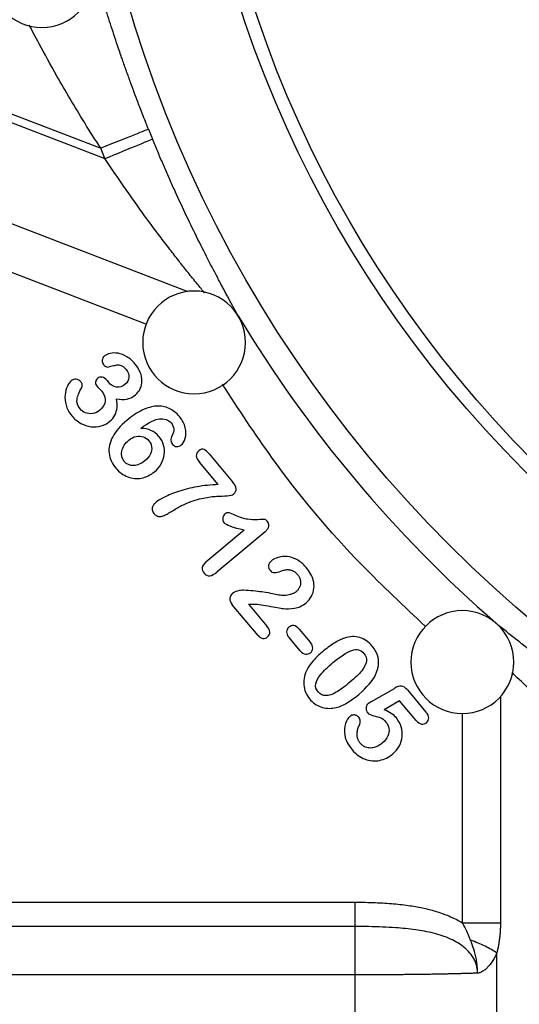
# Model space of a CAD drawing. Header units: inches. Extents: x 0.6 to 16.3, y 0.2 to 11.5.
# Tile 30 of 37: x 11 to 11.8, y 5.6 to 7.1. Entities that reach past the tile are written whole.
import ezdxf

# ---------------------------------------------------------------- set-up
doc = ezdxf.new("R2010")
doc.units = ezdxf.units.IN
doc.header["$MEASUREMENT"] = 0
doc.styles.add('SLDTEXTSTYLE0', font='TXT', dxfattribs={"width": 0.75})
doc.dimstyles.new('SLDDIMSTYLE0', dxfattribs={"dimtxt": 0.137795, "dimasz": 0.14, "dimexe": 0, "dimexo": 0.0625, "dimgap": 0.034449, "dimtad": 0, "dimdec": 1, "dimlfac": 1.5, "dimrnd": 1e-09, "dimzin": 12, "dimdsep": 46, "dimtxsty": 'SLDTEXTSTYLE0', "dimblk1": 'CLOSED', "dimblk2": 'CLOSED', "dimsah": 1, "dimcen": 0.09, "dimadec": 0, "dimazin": 3, "dimtfac": 1, "dimtdec": 1, "dimtofl": 0, "dimtmove": 0, "dimatfit": 3, "dimldrblk": 'CLOSED', "dimfxl": 0, "dimfrac": 2, "dimtolj": 1, "dimtzin": 12, "dimarcsym": 0})

# ---------------------------------------------------------------- blocks, each defined once
blk = doc.blocks.new('_Closed')
at = {"color": 0, "linetype": 'ByBlock', "lineweight": -2}
for p, q in [((-1, 0.166667), (0, 0)), ((-1, 0.166667), (-1, -0.166667)), ((0, 0), (-1, -0.166667)), ((0, 0), (-1, 0))]:
    blk.add_line(p, q, dxfattribs=at)
blk = doc.blocks.new('_D_6')
at = {"color": 7, "linetype": 'Continuous', "lineweight": 0}
for p, q in [((10.1036, 6.0933), (10.1036, 3.5073)), ((12.2565, 5.0879), (12.2565, 3.5073)), ((10.9031, 3.7452), (10.8612, 3.7452)), ((10.8612, 3.7452), (10.8612, 3.5264)), ((11.1068, 3.7452), (11.1488, 3.7452)), ((11.1488, 3.7452), (11.1488, 3.5264)), ((10.1036, 3.5467), (10.7403, 3.5467)), ((12.2565, 3.5467), (11.2696, 3.5467)), ((10.8612, 3.5264), (10.9031, 3.5264)), ((11.1488, 3.5264), (11.1068, 3.5264))]:
    blk.add_line(p, q, dxfattribs=at)
at = {"color": 7, "linetype": 'Continuous', "lineweight": 18, "xscale": 0.14, "yscale": 0.14, "rotation": 180.0000000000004}
blk.add_blockref('_Closed', (10.1036, 3.5467, -0.5446), dxfattribs=at)
at = {"color": 7, "linetype": 'Continuous', "lineweight": 18, "xscale": 0.14, "yscale": 0.14}
blk.add_blockref('_Closed', (12.2565, 3.5467, -0.5446), dxfattribs=at)
at = {"color": 7, "linetype": 'Continuous', "lineweight": 18, "char_height": 0.1378, "attachment_point": 1, "style": 'SLDTEXTSTYLE0'}
for s, insert in [('82', (10.9031, 3.7041)), ('3.2', (10.8777, 3.4979))]:
    blk.add_mtext(s, dxfattribs=dict(at, insert=insert))

msp = doc.modelspace()

# ---------------------------------------------------------------- linework, layer by layer
at = {"color": 7, "linetype": 'Continuous', "lineweight": 25}
for p, q in [((10.677, 7.1112), (11.1543, 6.928)), ((10.8841, 7.0182), (11.1608, 6.912)), ((11.1608, 6.912), (11.1543, 6.928)), ((11.1643, 6.5666), (11.1666, 6.5639)), ((11.3231, 6.4523), (11.3595, 6.4089)), ((11.337, 6.4046), (11.3078, 6.4395)), ((11.3181, 6.2843), (11.3774, 6.3341)), ((11.4101, 6.3313), (11.3355, 6.2688)), ((11.3991, 6.1698), (11.359, 6.2177)), ((11.3844, 6.2185), (11.4129, 6.1845)), ((11.4631, 6.1798), (11.4803, 6.1593)), ((11.4647, 6.1461), (11.4474, 6.1667)), ((11.5754, 6.0669), (11.6112, 6.0875)), ((11.6315, 6.0851), (11.6603, 6.0507)), ((11.6194, 6.0684), (11.5952, 6.0543)), ((11.6453, 6.0375), (11.6194, 6.0684)), ((10.8824, 5.7547), (11.5501, 5.7547)), ((11.5501, 5.717), (10.8707, 5.717)), ((11.7706, 5.0929), (11.7706, 5.6759)), ((11.5501, 5.6416), (10.7451, 5.6416)), ((11.5501, 5.0952), (11.5501, 5.6416))]:
    msp.add_line(p, q, dxfattribs=at)
at = {"color": 8, "linetype": 'Continuous', "lineweight": 25}
for p, q in [((10.9789, 6.8246), (11.2896, 6.7053)), ((10.9925, 6.7438), (11.2254, 6.6544)), ((11.7762, 6.0747), (11.7762, 5.7228)), ((11.717, 5.7228), (11.717, 6.049))]:
    msp.add_line(p, q, dxfattribs=at)
at = {"color": 7, "linetype": 'Continuous', "lineweight": 25}
for radius in [1.9709, 1.8063, 1.7857]:
    msp.add_circle((13.0899, 7.7044), radius, dxfattribs=at)
for centre, radius, start, end in [((11.0627, 7.196), 0.08, 180, 0), ((13.0899, 7.7044), 2.0055, 201.8575, 202.3311), ((11.2996, 6.6259), 0.08, 0, 180), ((13.0899, 7.7044), 2.01, 211.0653, 228.9387), ((11.2996, 6.6259), 0.08, 180, 0), ((11.717, 6.1285), 0.08, 0, 180), ((11.717, 6.1285), 0.08, 180, 0)]:
    msp.add_arc(centre, radius, start, end, dxfattribs=at)
for points, knots in [([(11.2286, 6.9577), (11.2274, 6.9607), (11.2246, 6.9676), (11.2205, 6.9782), (11.2163, 6.989), (11.2116, 7.0011), (11.2065, 7.0147), (11.2005, 7.0311), (11.1954, 7.0453), (11.1912, 7.0571), (11.1882, 7.0653), (11.1852, 7.0741), (11.1812, 7.0858), (11.1743, 7.1064), (11.1681, 7.1258), (11.163, 7.1416), (11.1607, 7.1489), (11.1583, 7.1565), (11.1552, 7.1665), (11.1519, 7.177), (11.1492, 7.186), (11.1471, 7.1929), (11.145, 7.1997), (11.1426, 7.2076), (11.1411, 7.2127), (11.1402, 7.2154)], [0, 0, 0, 0, 0.030804, 0.070675, 0.108299, 0.141651, 0.194993, 0.24837, 0.310626, 0.341736, 0.372838, 0.397416, 0.435025, 0.497206, 0.621749, 0.653024, 0.684378, 0.70951, 0.747277, 0.810334, 0.848453, 0.873494, 0.909894, 0.952102, 1, 1, 1, 1]), ([(11.3681, 6.6672), (11.3673, 6.6687), (11.3656, 6.6717), (11.363, 6.6766), (11.3603, 6.6816), (11.3574, 6.6869), (11.3544, 6.6924), (11.3513, 6.6981), (11.3481, 6.7041), (11.3448, 6.7103), (11.3413, 6.7167), (11.3336, 6.7313), (11.321, 6.7555), (11.3035, 6.7902), (11.2857, 6.8268), (11.2712, 6.8583), (11.2597, 6.884), (11.2512, 6.9034), (11.2429, 6.9228), (11.2375, 6.9359), (11.2348, 6.9424)], [0, 0, 0, 0, 0.023907, 0.048054, 0.072466, 0.09717, 0.122188, 0.147545, 0.173262, 0.199361, 0.225862, 0.252784, 0.375526, 0.503009, 0.6268, 0.751729, 0.814322, 0.876471, 0.938316, 1, 1, 1, 1]), ([(11.1602, 6.6049), (11.1579, 6.603), (11.1567, 6.6007), (11.1563, 6.5954), (11.1569, 6.5933), (11.1584, 6.5916)], [-2, -2, -2, -2, -1, -1, 0, 0, 0, 0]), ([(11.2079, 6.5923), (11.2039, 6.5971), (11.1996, 6.6009), (11.1903, 6.6064), (11.1857, 6.6082), (11.1768, 6.6097), (11.1727, 6.6096), (11.1654, 6.6081), (11.1625, 6.6068), (11.1602, 6.6049)], [-4, -4, -4, -4, -3, -3, -2, -2, -1, -1, 0, 0, 0, 0]), ([(11.1584, 6.5916), (11.1596, 6.5901), (11.161, 6.5889), (11.1639, 6.5875), (11.1652, 6.5874), (11.1665, 6.5877)], [-2, -2, -2, -2, -1, -1, 0, 0, 0, 0]), ([(11.1665, 6.5877), (11.1688, 6.5884), (11.1713, 6.5891), (11.1766, 6.5905), (11.179, 6.5908), (11.1831, 6.591), (11.1852, 6.5904), (11.1896, 6.5882), (11.1918, 6.5863), (11.194, 6.5837)], [-4, -4, -4, -4, -3, -3, -2, -2, -1, -1, 0, 0, 0, 0]), ([(11.2082, 6.5442), (11.2115, 6.547), (11.2141, 6.5503), (11.2176, 6.5577), (11.2185, 6.5617), (11.2185, 6.5704), (11.2176, 6.5749), (11.2141, 6.5838), (11.2114, 6.5881), (11.2079, 6.5923)], [-4, -4, -4, -4, -3, -3, -2, -2, -1, -1, 0, 0, 0, 0]), ([(11.194, 6.5837), (11.1972, 6.5798), (11.1986, 6.5757), (11.1977, 6.567), (11.1958, 6.5635), (11.1925, 6.5607)], [-2, -2, -2, -2, -1, -1, 0, 0, 0, 0]), ([(11.1081, 6.566), (11.1062, 6.5643), (11.1043, 6.5616), (11.1005, 6.5538), (11.0993, 6.5493), (11.0982, 6.5392), (11.0987, 6.5339), (11.1019, 6.5225), (11.1049, 6.5171), (11.1092, 6.5119)], [-4, -4, -4, -4, -3, -3, -2, -2, -1, -1, 0, 0, 0, 0]), ([(11.1236, 6.5645), (11.1216, 6.5669), (11.1192, 6.5683), (11.1134, 6.5689), (11.1106, 6.5681), (11.1081, 6.566)], [-2, -2, -2, -2, -1, -1, 0, 0, 0, 0]), ([(11.1247, 6.5556), (11.1255, 6.5569), (11.1258, 6.5584), (11.1253, 6.5618), (11.1246, 6.5633), (11.1236, 6.5645)], [-2, -2, -2, -2, -1, -1, 0, 0, 0, 0]), ([(11.1496, 6.5701), (11.1475, 6.5683), (11.1464, 6.5663), (11.1461, 6.5616), (11.1471, 6.5593), (11.1491, 6.5569)], [-2, -2, -2, -2, -1, -1, 0, 0, 0, 0]), ([(11.1643, 6.5666), (11.1617, 6.5697), (11.1591, 6.5715), (11.154, 6.5724), (11.1516, 6.5718), (11.1496, 6.5701)], [-2, -2, -2, -2, -1, -1, 0, 0, 0, 0]), ([(11.1925, 6.5607), (11.1881, 6.557), (11.1835, 6.5556), (11.174, 6.5574), (11.1699, 6.5599), (11.1666, 6.5639)], [-2, -2, -2, -2, -1, -1, 0, 0, 0, 0]), ([(11.1221, 6.5225), (11.1182, 6.5272), (11.1166, 6.5321), (11.1182, 6.5422), (11.1206, 6.5483), (11.1247, 6.5556)], [-2, -2, -2, -2, -1, -1, 0, 0, 0, 0]), ([(11.1491, 6.5569), (11.1495, 6.5564), (11.1506, 6.5553), (11.154, 6.5519), (11.1553, 6.5506), (11.156, 6.5498)], [-2, -2, -2, -2, -1, -1, 0, 0, 0, 0]), ([(11.156, 6.5498), (11.1601, 6.5449), (11.1619, 6.5398), (11.1608, 6.5294), (11.158, 6.5246), (11.1528, 6.5203)], [-2, -2, -2, -2, -1, -1, 0, 0, 0, 0]), ([(11.1788, 6.5383), (11.1847, 6.5372), (11.19, 6.537), (11.1994, 6.5384), (11.2039, 6.5406), (11.2082, 6.5442)], [-2, -2, -2, -2, -1, -1, 0, 0, 0, 0]), ([(11.1686, 6.5032), (11.1719, 6.506), (11.1745, 6.5091), (11.1782, 6.5163), (11.1793, 6.5202), (11.1801, 6.5287), (11.1798, 6.5333), (11.1788, 6.5383)], [-3, -3, -3, -3, -2, -2, -1, -1, 0, 0, 0, 0]), ([(11.1528, 6.5203), (11.1494, 6.5175), (11.1457, 6.5158), (11.1378, 6.5146), (11.1341, 6.5151), (11.1272, 6.5178), (11.1244, 6.5198), (11.1221, 6.5225)], [-3, -3, -3, -3, -2, -2, -1, -1, 0, 0, 0, 0]), ([(11.2767, 6.5106), (11.2719, 6.5164), (11.2665, 6.5206), (11.2546, 6.526), (11.2482, 6.5271), (11.2343, 6.5263), (11.2269, 6.5243), (11.2111, 6.5168), (11.2031, 6.5115), (11.1949, 6.5046)], [-4, -4, -4, -4, -3, -3, -2, -2, -1, -1, 0, 0, 0, 0]), ([(11.1092, 6.5119), (11.1135, 6.5068), (11.1182, 6.5028), (11.1286, 6.4971), (11.134, 6.4953), (11.1449, 6.494), (11.1501, 6.4944), (11.1602, 6.4974), (11.1647, 6.4999), (11.1686, 6.5032)], [-4, -4, -4, -4, -3, -3, -2, -2, -1, -1, 0, 0, 0, 0]), ([(11.1949, 6.5046), (11.1848, 6.4961), (11.1775, 6.4876), (11.1683, 6.4703), (11.1664, 6.4618), (11.1681, 6.4453), (11.1717, 6.4375), (11.1778, 6.4302)], [-3, -3, -3, -3, -2, -2, -1, -1, 0, 0, 0, 0]), ([(11.2459, 6.5071), (11.2495, 6.5074), (11.2529, 6.507), (11.2593, 6.5048), (11.2619, 6.503), (11.2638, 6.5007)], [-2, -2, -2, -2, -1, -1, 0, 0, 0, 0]), ([(11.2638, 6.5007), (11.2662, 6.4979), (11.2676, 6.4947), (11.2681, 6.4877), (11.2673, 6.4843), (11.2655, 6.4811)], [-2, -2, -2, -2, -1, -1, 0, 0, 0, 0]), ([(11.2792, 6.4659), (11.2822, 6.4684), (11.2844, 6.472), (11.2872, 6.4817), (11.2872, 6.4871), (11.2844, 6.4992), (11.2814, 6.505), (11.2767, 6.5106)], [-3, -3, -3, -3, -2, -2, -1, -1, 0, 0, 0, 0]), ([(11.2448, 6.4795), (11.2412, 6.4838), (11.2371, 6.487), (11.2279, 6.4911), (11.2226, 6.4921), (11.2166, 6.4922)], [-2, -2, -2, -2, -1, -1, 0, 0, 0, 0]), ([(11.1909, 6.4406), (11.187, 6.4452), (11.1858, 6.4506), (11.1885, 6.4633), (11.1921, 6.4689), (11.198, 6.4738)], [-2, -2, -2, -2, -1, -1, 0, 0, 0, 0]), ([(11.198, 6.4738), (11.2017, 6.4769), (11.2055, 6.4788), (11.2134, 6.4804), (11.2172, 6.4801), (11.2241, 6.4777), (11.227, 6.4757), (11.2293, 6.473)], [-3, -3, -3, -3, -2, -2, -1, -1, 0, 0, 0, 0]), ([(11.2293, 6.473), (11.2316, 6.4702), (11.233, 6.467), (11.2339, 6.4598), (11.2333, 6.4561), (11.2299, 6.4486), (11.2271, 6.4451), (11.2231, 6.4418)], [-3, -3, -3, -3, -2, -2, -1, -1, 0, 0, 0, 0]), ([(11.2379, 6.4246), (11.2421, 6.4281), (11.2456, 6.4322), (11.2509, 6.4416), (11.2526, 6.4464), (11.2539, 6.4565), (11.2535, 6.4614), (11.2507, 6.4709), (11.2483, 6.4754), (11.2448, 6.4795)], [-4, -4, -4, -4, -3, -3, -2, -2, -1, -1, 0, 0, 0, 0]), ([(11.2655, 6.4811), (11.2641, 6.4787), (11.2634, 6.4762), (11.2638, 6.4711), (11.2647, 6.469), (11.2662, 6.4672)], [-2, -2, -2, -2, -1, -1, 0, 0, 0, 0]), ([(11.2662, 6.4672), (11.2679, 6.4651), (11.2701, 6.464), (11.2752, 6.4637), (11.2774, 6.4644), (11.2792, 6.4659)], [-2, -2, -2, -2, -1, -1, 0, 0, 0, 0]), ([(11.3069, 6.4572), (11.3041, 6.4548), (11.3028, 6.4522), (11.3031, 6.4464), (11.3048, 6.4431), (11.3078, 6.4395)], [-2, -2, -2, -2, -1, -1, 0, 0, 0, 0]), ([(11.3231, 6.4523), (11.3202, 6.4557), (11.3175, 6.458), (11.3126, 6.4603), (11.3099, 6.4597), (11.3069, 6.4572)], [-2, -2, -2, -2, -1, -1, 0, 0, 0, 0]), ([(11.2231, 6.4418), (11.2173, 6.4369), (11.2114, 6.4344), (11.1994, 6.4341), (11.1946, 6.4362), (11.1909, 6.4406)], [-2, -2, -2, -2, -1, -1, 0, 0, 0, 0]), ([(11.1778, 6.4302), (11.1831, 6.4239), (11.1893, 6.4194), (11.2033, 6.4141), (11.2105, 6.4134), (11.2251, 6.4162), (11.2319, 6.4195), (11.2379, 6.4246)], [-3, -3, -3, -3, -2, -2, -1, -1, 0, 0, 0, 0]), ([(11.3609, 6.39), (11.364, 6.3926), (11.3653, 6.3953), (11.3648, 6.4012), (11.363, 6.4048), (11.3595, 6.4089)], [-2, -2, -2, -2, -1, -1, 0, 0, 0, 0]), ([(11.337, 6.4046), (11.3255, 6.4043), (11.3146, 6.4031), (11.2939, 6.3993), (11.2843, 6.3969), (11.2665, 6.391), (11.2592, 6.3881), (11.2477, 6.3824), (11.2434, 6.3798), (11.2406, 6.3775)], [-4, -4, -4, -4, -3, -3, -2, -2, -1, -1, 0, 0, 0, 0]), ([(11.2875, 6.3753), (11.2973, 6.3794), (11.3062, 6.3822), (11.3219, 6.3853), (11.3288, 6.3862), (11.3408, 6.3867), (11.3462, 6.387), (11.3558, 6.3876), (11.3591, 6.3885), (11.3609, 6.39)], [-4, -4, -4, -4, -3, -3, -2, -2, -1, -1, 0, 0, 0, 0]), ([(11.2406, 6.3775), (11.2399, 6.3768), (11.2385, 6.3756), (11.2367, 6.3735), (11.2353, 6.3712), (11.2344, 6.3686), (11.2342, 6.3655), (11.235, 6.3623), (11.2364, 6.3605), (11.237, 6.3596)], [0, 0, 0, 0, 0.144615, 0.274587, 0.392385, 0.535954, 0.675385, 0.831054, 1, 1, 1, 1]), ([(11.2576, 6.3589), (11.2586, 6.3594), (11.2608, 6.3607), (11.2656, 6.3635), (11.2717, 6.3673), (11.2778, 6.3709), (11.2831, 6.3735), (11.2859, 6.3747), (11.2875, 6.3753)], [0, 0, 0, 0, 0.097592, 0.225709, 0.48396, 0.729612, 0.855046, 1, 1, 1, 1]), ([(11.237, 6.3596), (11.2375, 6.3591), (11.2384, 6.3581), (11.2399, 6.3569), (11.2415, 6.356), (11.2432, 6.3554), (11.2449, 6.3551), (11.2478, 6.355), (11.2522, 6.3562), (11.2557, 6.3579), (11.2576, 6.3589)], [0, 0, 0, 0, 0.089672, 0.173455, 0.253079, 0.330549, 0.40804, 0.487723, 0.706703, 1, 1, 1, 1]), ([(11.3642, 6.3568), (11.3596, 6.3589), (11.3562, 6.3602), (11.3518, 6.3612), (11.3496, 6.3605), (11.3474, 6.3587)], [-2, -2, -2, -2, -1, -1, 0, 0, 0, 0]), ([(11.3474, 6.3587), (11.3455, 6.3571), (11.3444, 6.3549), (11.3438, 6.3497), (11.3445, 6.3475), (11.346, 6.3457)], [-2, -2, -2, -2, -1, -1, 0, 0, 0, 0]), ([(11.4137, 6.3473), (11.412, 6.3494), (11.4104, 6.3505), (11.4076, 6.3506), (11.4042, 6.3504), (11.3934, 6.3496), (11.388, 6.3498), (11.3772, 6.3515), (11.3711, 6.3536), (11.3642, 6.3568)], [-4, -4, -4, -4, -3, -3, -2, -2, -1, -1, 0, 0, 0, 0]), ([(11.4101, 6.3313), (11.4107, 6.3319), (11.412, 6.333), (11.4135, 6.3349), (11.4147, 6.3368), (11.4155, 6.3387), (11.416, 6.3412), (11.4158, 6.3443), (11.4144, 6.3463), (11.4137, 6.3473)], [0, 0, 0, 0, 0.143244, 0.273577, 0.393248, 0.505147, 0.612798, 0.80125, 1, 1, 1, 1]), ([(11.3181, 6.2843), (11.3147, 6.2814), (11.3127, 6.2784), (11.3119, 6.2722), (11.3128, 6.2694), (11.315, 6.2667)], [-2, -2, -2, -2, -1, -1, 0, 0, 0, 0]), ([(11.4195, 6.2856), (11.417, 6.2835), (11.4156, 6.2811), (11.4151, 6.2759), (11.4159, 6.2735), (11.4177, 6.2713)], [-2, -2, -2, -2, -1, -1, 0, 0, 0, 0]), ([(11.4738, 6.2757), (11.4692, 6.2812), (11.4644, 6.2853), (11.4542, 6.2908), (11.4493, 6.2923), (11.4395, 6.2932), (11.4349, 6.2928), (11.4261, 6.29), (11.4224, 6.2881), (11.4195, 6.2856)], [-4, -4, -4, -4, -3, -3, -2, -2, -1, -1, 0, 0, 0, 0]), ([(11.4177, 6.2713), (11.4198, 6.2688), (11.4222, 6.2676), (11.4275, 6.2677), (11.4307, 6.2684), (11.4382, 6.2713), (11.4406, 6.2721), (11.4417, 6.2721)], [-3, -3, -3, -3, -2, -2, -1, -1, 0, 0, 0, 0]), ([(11.4417, 6.2721), (11.4426, 6.2722), (11.4444, 6.2724), (11.4471, 6.2723), (11.4496, 6.2718), (11.4528, 6.2709), (11.4567, 6.2688), (11.4591, 6.2663), (11.4603, 6.265)], [0, 0, 0, 0, 0.13386, 0.260952, 0.38291, 0.501579, 0.742006, 1, 1, 1, 1]), ([(11.4603, 6.265), (11.4608, 6.2644), (11.4617, 6.2632), (11.4629, 6.2614), (11.4638, 6.2594), (11.4645, 6.2574), (11.465, 6.2554), (11.4653, 6.2526), (11.4651, 6.2491), (11.4639, 6.245), (11.4617, 6.2412), (11.4595, 6.2392), (11.4584, 6.2381)], [0, 0, 0, 0, 0.075239, 0.147921, 0.218819, 0.288764, 0.358622, 0.429261, 0.56601, 0.704592, 0.849131, 1, 1, 1, 1]), ([(11.4738, 6.2206), (11.4772, 6.2234), (11.4799, 6.2269), (11.4842, 6.2348), (11.4855, 6.2389), (11.4865, 6.2476), (11.4861, 6.2519), (11.485, 6.2561)], [-3, -3, -3, -3, -2, -2, -1, -1, 0, 0, 0, 0]), ([(11.3764, 6.2403), (11.3737, 6.2405), (11.3706, 6.24), (11.3635, 6.238), (11.3609, 6.2368), (11.3594, 6.2355)], [-2, -2, -2, -2, -1, -1, 0, 0, 0, 0]), ([(11.4216, 6.2347), (11.4186, 6.2356), (11.413, 6.2365), (11.3967, 6.2387), (11.3872, 6.2396), (11.3764, 6.2403)], [-2, -2, -2, -2, -1, -1, 0, 0, 0, 0]), ([(11.4584, 6.2381), (11.4579, 6.2377), (11.4569, 6.2369), (11.4551, 6.2358), (11.4533, 6.2349), (11.4514, 6.2341), (11.4485, 6.2331), (11.4447, 6.2324), (11.4386, 6.2319), (11.4308, 6.2325), (11.4248, 6.2339), (11.4216, 6.2347)], [0, 0, 0, 0, 0.051354, 0.103605, 0.157163, 0.21241, 0.269693, 0.390672, 0.520068, 0.74193, 1, 1, 1, 1]), ([(11.3594, 6.2355), (11.3569, 6.2335), (11.3556, 6.2308), (11.355, 6.2242), (11.3562, 6.2209), (11.359, 6.2177)], [-2, -2, -2, -2, -1, -1, 0, 0, 0, 0]), ([(11.3914, 6.2188), (11.3963, 6.2189), (11.4042, 6.2179), (11.4259, 6.2138), (11.4337, 6.2124), (11.4433, 6.211), (11.4491, 6.2112), (11.4624, 6.2133), (11.4684, 6.2161), (11.4738, 6.2206)], [-4, -4, -4, -4, -3, -3, -2, -2, -1, -1, 0, 0, 0, 0]), ([(11.4139, 6.1676), (11.4164, 6.1696), (11.4175, 6.1721), (11.4173, 6.178), (11.4158, 6.1811), (11.4129, 6.1845)], [-2, -2, -2, -2, -1, -1, 0, 0, 0, 0]), ([(11.4472, 6.1828), (11.4449, 6.1809), (11.4437, 6.1785), (11.4435, 6.1728), (11.4448, 6.1698), (11.4474, 6.1667)], [-2, -2, -2, -2, -1, -1, 0, 0, 0, 0]), ([(11.4631, 6.1798), (11.4604, 6.183), (11.4576, 6.1848), (11.4521, 6.1855), (11.4495, 6.1847), (11.4472, 6.1828)], [-2, -2, -2, -2, -1, -1, 0, 0, 0, 0]), ([(12.1825, 5.9182), (12.1786, 5.9202), (12.1707, 5.9243), (12.1589, 5.9304), (12.1472, 5.9366), (12.1355, 5.9428), (12.1238, 5.9491), (12.1123, 5.9555), (12.1007, 5.962), (12.0892, 5.9685), (12.0778, 5.975), (12.0664, 5.9816), (12.0551, 5.9883), (12.0438, 5.995), (12.0326, 6.0018), (12.0214, 6.0087), (12.0102, 6.0156), (11.9992, 6.0226), (11.9881, 6.0296), (11.9772, 6.0367), (11.9663, 6.0438), (11.9502, 6.0544), (11.9294, 6.0686), (11.9041, 6.0862), (11.8796, 6.1037), (11.8574, 6.1201), (11.8373, 6.1352), (11.8193, 6.1491), (11.802, 6.1626), (11.7854, 6.1759), (11.7748, 6.1845), (11.7695, 6.1888)], [0, 0, 0, 0, 0.024564, 0.049111, 0.073647, 0.098183, 0.122728, 0.14729, 0.171878, 0.196501, 0.221167, 0.245887, 0.270667, 0.295518, 0.320447, 0.345463, 0.370575, 0.39579, 0.421118, 0.446565, 0.47214, 0.497851, 0.560497, 0.623034, 0.685583, 0.748261, 0.7993, 0.849927, 0.900207, 0.950208, 1, 1, 1, 1]), ([(11.3991, 6.1698), (11.4015, 6.1669), (11.4041, 6.1654), (11.4094, 6.165), (11.4118, 6.1658), (11.4139, 6.1676)], [-2, -2, -2, -2, -1, -1, 0, 0, 0, 0]), ([(11.5336, 6.1658), (11.5286, 6.1641), (11.5232, 6.1614), (11.5115, 6.154), (11.5053, 6.1494), (11.4987, 6.1439)], [-2, -2, -2, -2, -1, -1, 0, 0, 0, 0]), ([(11.5768, 6.1533), (11.5711, 6.1601), (11.5646, 6.1646), (11.5499, 6.1688), (11.542, 6.1685), (11.5336, 6.1658)], [-2, -2, -2, -2, -1, -1, 0, 0, 0, 0]), ([(11.4647, 6.1461), (11.4674, 6.1429), (11.4701, 6.1411), (11.4757, 6.1404), (11.4782, 6.1412), (11.4805, 6.1431)], [-2, -2, -2, -2, -1, -1, 0, 0, 0, 0]), ([(11.4805, 6.1431), (11.4828, 6.1451), (11.484, 6.1474), (11.4843, 6.153), (11.483, 6.156), (11.4803, 6.1593)], [-2, -2, -2, -2, -1, -1, 0, 0, 0, 0]), ([(11.5156, 6.1276), (11.5276, 6.1377), (11.5375, 6.1441), (11.5527, 6.1493), (11.559, 6.1478), (11.5638, 6.142)], [-2, -2, -2, -2, -1, -1, 0, 0, 0, 0]), ([(11.5819, 6.1087), (11.5845, 6.1141), (11.586, 6.1193), (11.5869, 6.1295), (11.5864, 6.1345), (11.5832, 6.1442), (11.5805, 6.1489), (11.5768, 6.1533)], [-3, -3, -3, -3, -2, -2, -1, -1, 0, 0, 0, 0]), ([(11.4987, 6.1439), (11.4936, 6.1397), (11.4892, 6.1354), (11.4815, 6.1268), (11.4784, 6.1225), (11.4759, 6.1181)], [-2, -2, -2, -2, -1, -1, 0, 0, 0, 0]), ([(11.5638, 6.142), (11.5671, 6.138), (11.5685, 6.1338), (11.5671, 6.125), (11.5646, 6.1201), (11.5561, 6.1097), (11.55, 6.1038), (11.5421, 6.0971)], [-3, -3, -3, -3, -2, -2, -1, -1, 0, 0, 0, 0]), ([(11.4759, 6.1181), (11.4715, 6.1099), (11.4696, 6.1017), (11.471, 6.0849), (11.474, 6.0775), (11.4796, 6.0709)], [-2, -2, -2, -2, -1, -1, 0, 0, 0, 0]), ([(11.4926, 6.0821), (11.4894, 6.0859), (11.4881, 6.0901), (11.4897, 6.0991), (11.4923, 6.104), (11.5011, 6.1147), (11.5074, 6.1208), (11.5156, 6.1276)], [-3, -3, -3, -3, -2, -2, -1, -1, 0, 0, 0, 0]), ([(11.5421, 6.0971), (11.5337, 6.0901), (11.5265, 6.0849), (11.5147, 6.078), (11.5094, 6.0763), (11.5, 6.0761), (11.496, 6.0781), (11.4926, 6.0821)], [-3, -3, -3, -3, -2, -2, -1, -1, 0, 0, 0, 0]), ([(11.6315, 6.0851), (11.6284, 6.0888), (11.6253, 6.0908), (11.6191, 6.0913), (11.6154, 6.0901), (11.6112, 6.0875)], [-2, -2, -2, -2, -1, -1, 0, 0, 0, 0]), ([(11.4796, 6.0709), (11.4844, 6.0652), (11.4901, 6.0611), (11.5035, 6.0564), (11.5107, 6.0558), (11.5183, 6.0572)], [-2, -2, -2, -2, -1, -1, 0, 0, 0, 0]), ([(11.5183, 6.0572), (11.5244, 6.0584), (11.5304, 6.0607), (11.5421, 6.0675), (11.5486, 6.0723), (11.5557, 6.0782)], [-2, -2, -2, -2, -1, -1, 0, 0, 0, 0]), ([(11.5704, 6.0638), (11.5684, 6.0622), (11.5674, 6.0599), (11.5671, 6.054), (11.5679, 6.0515), (11.5697, 6.0494)], [-2, -2, -2, -2, -1, -1, 0, 0, 0, 0]), ([(11.5424, 6.0442), (11.5396, 6.0419), (11.5372, 6.0381), (11.5332, 6.0278), (11.5328, 6.0216), (11.5352, 6.0071), (11.5391, 5.9997), (11.5455, 5.9919)], [-3, -3, -3, -3, -2, -2, -1, -1, 0, 0, 0, 0]), ([(11.5558, 6.0427), (11.5554, 6.0431), (11.5546, 6.0439), (11.5533, 6.0449), (11.5518, 6.0456), (11.55, 6.0461), (11.5477, 6.0462), (11.5449, 6.0459), (11.5432, 6.0447), (11.5424, 6.0442)], [0, 0, 0, 0, 0.114317, 0.223155, 0.329726, 0.45074, 0.585313, 0.799896, 1, 1, 1, 1]), ([(11.5563, 6.0293), (11.5567, 6.0301), (11.5574, 6.0316), (11.558, 6.0339), (11.5583, 6.0366), (11.5579, 6.0398), (11.5565, 6.0417), (11.5558, 6.0427)], [0, 0, 0, 0, 0.184602, 0.351261, 0.503987, 0.74637, 1, 1, 1, 1]), ([(11.5697, 6.0494), (11.5713, 6.0474), (11.5746, 6.0459), (11.5842, 6.0437), (11.5877, 6.0427), (11.5922, 6.041), (11.5949, 6.0388), (11.598, 6.0351)], [-3, -3, -3, -3, -2, -2, -1, -1, 0, 0, 0, 0]), ([(11.6088, 5.9857), (11.6131, 5.9894), (11.6165, 5.9936), (11.6215, 6.003), (11.6229, 6.0079), (11.6238, 6.018), (11.6233, 6.023), (11.6204, 6.0328), (11.6179, 6.0373), (11.6144, 6.0415)], [-4, -4, -4, -4, -3, -3, -2, -2, -1, -1, 0, 0, 0, 0]), ([(11.6453, 6.0375), (11.648, 6.0343), (11.6507, 6.0325), (11.6563, 6.0315), (11.6588, 6.0322), (11.661, 6.0341)], [-2, -2, -2, -2, -1, -1, 0, 0, 0, 0]), ([(11.5582, 6.0021), (11.5577, 6.0027), (11.5568, 6.0039), (11.5556, 6.0058), (11.5546, 6.0079), (11.5539, 6.01), (11.5534, 6.0123), (11.5531, 6.0146), (11.553, 6.0182), (11.5538, 6.0233), (11.5554, 6.0272), (11.5563, 6.0293)], [0, 0, 0, 0, 0.080874, 0.159844, 0.237777, 0.315573, 0.394138, 0.474351, 0.557039, 0.770012, 1, 1, 1, 1]), ([(11.598, 6.0351), (11.6006, 6.032), (11.6022, 6.0286), (11.6034, 6.0213), (11.6028, 6.0174), (11.5994, 6.0095), (11.5964, 6.0058), (11.5923, 6.0023)], [-3, -3, -3, -3, -2, -2, -1, -1, 0, 0, 0, 0]), ([(11.5455, 5.9919), (11.5514, 5.985), (11.5581, 5.9801), (11.573, 5.9746), (11.5805, 5.974), (11.5956, 5.977), (11.6025, 5.9804), (11.6088, 5.9857)], [-3, -3, -3, -3, -2, -2, -1, -1, 0, 0, 0, 0]), ([(11.5923, 6.0023), (11.5914, 6.0016), (11.5897, 6.0002), (11.5869, 5.9985), (11.5842, 5.997), (11.5811, 5.9958), (11.5778, 5.995), (11.5741, 5.9946), (11.5702, 5.9949), (11.566, 5.996), (11.5618, 5.9983), (11.5594, 6.0008), (11.5582, 6.0021)], [0, 0, 0, 0, 0.08861, 0.173301, 0.254779, 0.333838, 0.430817, 0.523434, 0.627872, 0.730949, 0.862165, 1, 1, 1, 1]), ([(11.5501, 5.7547), (11.5554, 5.7547), (11.5659, 5.7547), (11.5813, 5.7542), (11.5959, 5.7535), (11.6098, 5.7524), (11.623, 5.7511), (11.639, 5.749), (11.6572, 5.7457), (11.6748, 5.7411), (11.6884, 5.7365), (11.6986, 5.7324), (11.7081, 5.7279), (11.7141, 5.7245), (11.717, 5.7228)], [0, 0, 0, 0, 0.093429, 0.182706, 0.26787, 0.348967, 0.426048, 0.499175, 0.629803, 0.749712, 0.815872, 0.879487, 0.94078, 1, 1, 1, 1]), ([(11.7407, 5.6443), (11.7407, 5.6453), (11.7407, 5.6475), (11.7403, 5.6506), (11.7398, 5.6538), (11.739, 5.6569), (11.738, 5.66), (11.7367, 5.663), (11.7341, 5.6685), (11.7289, 5.676), (11.7171, 5.6875), (11.6981, 5.6988), (11.6721, 5.7072), (11.6433, 5.7124), (11.6167, 5.715), (11.5925, 5.7162), (11.5714, 5.7169), (11.5572, 5.7169), (11.5501, 5.717)], [0, 0, 0, 0, 0.014247, 0.028482, 0.042762, 0.05714, 0.071669, 0.086397, 0.101368, 0.153445, 0.208712, 0.322207, 0.44834, 0.577779, 0.716269, 0.809601, 0.90387, 1, 1, 1, 1]), ([(11.5501, 5.6416), (11.5501, 5.6498), (11.5501, 5.658), (11.5501, 5.6737), (11.5501, 5.6811), (11.5501, 5.6945), (11.5501, 5.7005), (11.5501, 5.7104), (11.5501, 5.7143), (11.5501, 5.717)], [0, 0, 0, 0, 0.25, 0.25, 0.5, 0.5, 0.75, 0.75, 1, 1, 1, 1]), ([(11.7298, 5.6956), (11.7293, 5.6969), (11.7288, 5.6981), (11.7275, 5.7013), (11.7267, 5.7032), (11.7246, 5.7081), (11.7233, 5.7109), (11.7203, 5.7169), (11.7187, 5.7199), (11.717, 5.7228)], [0, 0, 0, 0, 0.0228636, 0.0228636, 0.0594453, 0.0594453, 0.1179761, 0.1179761, 0.1829087, 0.1829087, 0.1829087, 0.1829087]), ([(11.7762, 5.7228), (11.7762, 5.7207), (11.7762, 5.7166), (11.7759, 5.7105), (11.7755, 5.7045), (11.7748, 5.6986), (11.774, 5.6928), (11.7731, 5.687), (11.7719, 5.6814), (11.771, 5.6777), (11.7706, 5.6759)], [0, 0, 0, 0, 0.129179, 0.256638, 0.382631, 0.507419, 0.631272, 0.754466, 0.877281, 1, 1, 1, 1]), ([(11.7407, 5.6443), (11.7408, 5.6469), (11.7406, 5.6481), (11.7406, 5.6492), (11.7406, 5.6496), (11.7405, 5.6509), (11.7405, 5.6515), (11.7403, 5.6532), (11.7402, 5.6541), (11.74, 5.6566), (11.7398, 5.6579), (11.7394, 5.6615), (11.7391, 5.6633), (11.7381, 5.6685), (11.7375, 5.6712), (11.7354, 5.6797), (11.7339, 5.6843), (11.7315, 5.6911), (11.7307, 5.6934), (11.7298, 5.6956)], [-0.3559992, -0.3559992, -0.3559992, -0.3559992, -0.3550258, -0.3550258, -0.3540523, -0.3540523, -0.3521055, -0.3521055, -0.3482117, -0.3482117, -0.3404242, -0.3404242, -0.3248493, -0.3248493, -0.2936993, -0.2936993, -0.2224995, -0.2224995, -0.1836211, -0.1836211, -0.1836211, -0.1836211]), ([(11.7706, 5.6759), (11.77, 5.6746), (11.769, 5.6722), (11.7673, 5.6687), (11.7655, 5.6654), (11.7635, 5.6623), (11.7615, 5.6594), (11.7588, 5.656), (11.7555, 5.6524), (11.7511, 5.6487), (11.7473, 5.6464), (11.7443, 5.6451), (11.7424, 5.6445), (11.7412, 5.6443), (11.7407, 5.6443)], [0, 0, 0, 0, 0.080876, 0.160494, 0.239065, 0.316809, 0.393951, 0.470723, 0.600699, 0.725286, 0.859595, 0.914973, 0.962606, 1, 1, 1, 1]), ([(11.7407, 5.6443), (11.7384, 5.6442), (11.7338, 5.6441), (11.7268, 5.6439), (11.7195, 5.6437), (11.7122, 5.6435), (11.7047, 5.6433), (11.6971, 5.6431), (11.6894, 5.6429), (11.6816, 5.6428), (11.6737, 5.6426), (11.6657, 5.6425), (11.6577, 5.6424), (11.6496, 5.6423), (11.6414, 5.6422), (11.6332, 5.6421), (11.625, 5.642), (11.6167, 5.6419), (11.6084, 5.6418), (11.6, 5.6418), (11.5917, 5.6417), (11.5834, 5.6417), (11.575, 5.6416), (11.5667, 5.6416), (11.5584, 5.6416), (11.5529, 5.6416), (11.5501, 5.6416)], [0, 0, 0, 0, 0.043428, 0.086702, 0.129823, 0.172791, 0.215605, 0.258267, 0.300774, 0.343129, 0.38533, 0.427378, 0.469274, 0.511016, 0.552605, 0.594041, 0.635324, 0.676455, 0.717432, 0.758257, 0.798929, 0.839448, 0.879815, 0.920029, 0.960091, 1, 1, 1, 1])]:
    msp.add_open_spline(points, degree=3, knots=knots, dxfattribs=at)
at = {"color": 8, "linetype": 'Continuous', "lineweight": 25}
for points, knots in [([(11.1543, 6.928), (11.1459, 6.9411), (11.1296, 6.9667), (11.1068, 7.0046), (11.0826, 7.0463), (11.0601, 7.0876), (11.0479, 7.1105), (11.043, 7.1198)], [0, 0, 0, 0, 0.193977, 0.376886, 0.554001, 0.818353, 1, 1, 1, 1]), ([(11.316, 6.7027), (11.3156, 6.7032), (11.3114, 6.7083), (11.3021, 6.7198), (11.2892, 6.7359), (11.2756, 6.7531), (11.2615, 6.7711), (11.2425, 6.796), (11.217, 6.8305), (11.1883, 6.8709), (11.1692, 6.8996), (11.1608, 6.912)], [0, 0, 0, 0, 0.0091537, 0.0941802, 0.1888723, 0.2676074, 0.3567674, 0.4564008, 0.6254729, 0.8371786, 1, 1, 1, 1]), ([(11.6599, 6.1838), (11.6264, 6.2152), (11.54, 6.2961), (11.4338, 6.4228), (11.3688, 6.5222), (11.3436, 6.5609)], [0, 0, 0, 0, 0.278808, 0.718995, 1, 1, 1, 1]), ([(12.1463, 5.847), (12.1366, 5.8527), (12.1168, 5.8646), (12.0869, 5.8833), (12.0573, 5.9026), (12.0289, 5.9219), (12.001, 5.9416), (11.9723, 5.9625), (11.9412, 5.9862), (11.9056, 6.0143), (11.8699, 6.044), (11.8355, 6.0739), (11.8111, 6.0959), (11.7978, 6.1083), (11.7942, 6.1118)], [0, 0, 0, 0, 0.071752, 0.1466707, 0.2247747, 0.2976247, 0.3682941, 0.4462656, 0.5315435, 0.6290861, 0.7551433, 0.8556552, 0.9601623, 1, 1, 1, 1])]:
    msp.add_open_spline(points, degree=3, knots=knots, dxfattribs=at)
at = {"color": 7, "linetype": 'Continuous', "lineweight": 25}
for points in [[(11.2286, 6.9577), (11.2279, 6.9575), (11.2112, 6.9508), (11.1734, 6.9356), (11.1543, 6.928)], [(11.1608, 6.912), (11.1798, 6.9198), (11.2175, 6.9353), (11.2341, 6.9421), (11.2348, 6.9424)], [(11.2166, 6.4922), (11.2289, 6.5015), (11.2387, 6.5064), (11.2459, 6.5071)], [(11.346, 6.3457), (11.3492, 6.3419), (11.3596, 6.338), (11.3774, 6.3341)], [(11.315, 6.2667), (11.32, 6.2608), (11.3268, 6.2615), (11.3355, 6.2688)], [(11.485, 6.2561), (11.4831, 6.2625), (11.4794, 6.2691), (11.4738, 6.2757)], [(11.3844, 6.2185), (11.387, 6.2188), (11.3893, 6.2189), (11.3914, 6.2188)], [(11.5557, 6.0782), (11.5688, 6.0892), (11.5776, 6.0994), (11.5819, 6.1087)], [(11.5754, 6.0669), (11.5723, 6.0651), (11.5706, 6.064), (11.5704, 6.0638)], [(11.6144, 6.0415), (11.61, 6.0467), (11.6036, 6.051), (11.5952, 6.0543)], [(11.661, 6.0341), (11.6662, 6.0384), (11.666, 6.044), (11.6603, 6.0507)], [(11.5501, 5.717), (11.5501, 5.7198), (11.5501, 5.7301), (11.5501, 5.7465), (11.5501, 5.7547)], [(11.717, 5.7228), (11.7281, 5.7228), (11.7504, 5.7228), (11.7688, 5.7228), (11.7762, 5.7228)], [(11.7706, 5.6759), (11.7654, 5.6794), (11.7531, 5.6864), (11.7378, 5.6928), (11.7298, 5.6956)]]:
    msp.add_open_spline(points, degree=3, dxfattribs=at)

# ---------------------------------------------------------------- dimensions: what is measured, and where the dimension line sits
at = {"color": 7, "linetype": 'Continuous', "lineweight": 18}
dim = msp.add_linear_dim(base=(12.2565, 3.5467), p1=(10.1036, 6.1327), p2=(12.2565, 5.1272), dimstyle='SLDDIMSTYLE0', dxfattribs=at)
dim.commit()
dim.dimension.update_dxf_attribs({"geometry": '_D_6', "text_midpoint": (11.005, 3.5467), "dimtype": 160})

doc.saveas('drawing.dxf')
